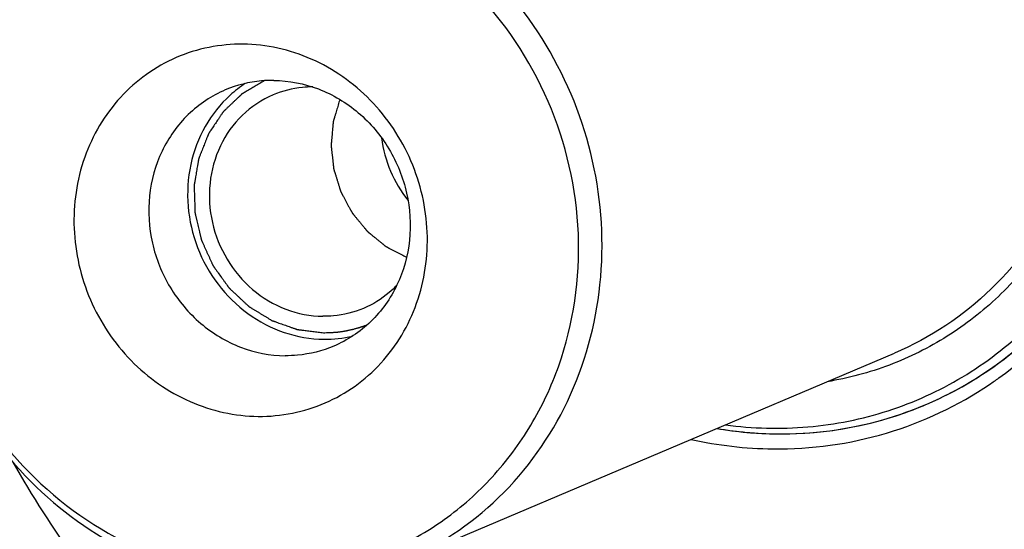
# Model space of a CAD drawing. Header units: millimetres. Extents: x 0 to 420, y 0 to 297.
# Tile 6 of 53: x 157.39 to 169.29, y 30.56 to 36.72. Entities that reach past the tile are written whole.
import ezdxf

# ---------------------------------------------------------------- set-up
doc = ezdxf.new("R2010")
doc.units = ezdxf.units.MM
doc.header["$LTSCALE"] = 23.1
doc.layers.add('COMPONENTS', color=7, linetype='CONTINUOUS')

msp = doc.modelspace()

# ---------------------------------------------------------------- linework, layer by layer
at = {"layer": 'COMPONENTS', "color": 7, "linetype": 'CONTINUOUS'}
msp.add_line((162.00484, 30.1677), (167.95921, 32.68971), dxfattribs=at)
for centre, radius, start, end in [((160.91946, 34.71214), 1.47249, 123.107952, 132.163015), ((163.25268, 35.47463), 1.50228, 187.125856, 218.79717), ((161.08036, 34.33866), 1.48187, 269.372269, 282.871896), ((166.60066, 36.1521), 4.43806, 292.965984, 303.177486), ((166.54536, 36.12256), 4.59275, 303.944342, 305.644355), ((166.60771, 36.13838), 4.42267, 292.955675, 295.033531), ((166.59493, 36.17957), 4.46562, 269.300125, 292.391249), ((166.60792, 36.13831), 4.42252, 292.439243, 292.949112), ((166.59337, 36.35728), 4.6433, 260.331942, 269.346087), ((166.54922, 36.34547), 4.81292, 257.435116, 269.322298), ((168.22003, 37.54998), 12.54138, 209.507807, 222.317325)]:
    msp.add_arc(centre, radius, start, end, dxfattribs=at)
for points, knots in [([(173.11653, 20.01764), (174.0042, 20.39363), (175.71761, 21.31528), (177.99448, 23.15085), (179.91667, 25.38789), (181.93827, 28.82488), (183.30667, 33.7879), (182.91683, 40.00082), (180.57918, 45.82081), (176.56058, 50.58651), (172.1356, 53.24058), (168.2932, 54.34295), (166.32096, 54.54503), (165.34194, 54.55564)], [0, 0, 0, 0, 0.06006727, 0.12040877, 0.18126365, 0.24280537, 0.36775832, 0.49537594, 0.62411538, 0.75196203, 0.87727635, 0.93899429, 1, 1, 1, 1]), ([(159.01241, 53.31353), (158.12474, 52.93754), (156.41133, 52.01588), (154.13446, 50.18032), (152.21227, 47.94328), (150.19067, 44.50628), (148.82227, 39.54326), (149.21211, 33.33035), (151.54976, 27.51035), (155.56836, 22.74466), (159.99334, 20.09058), (163.83574, 18.98821), (165.80799, 18.78613), (166.78701, 18.77553)], [0, 0, 0, 0, 0.06006727, 0.12040877, 0.18126365, 0.24280537, 0.36775832, 0.49537594, 0.62411538, 0.75196203, 0.87727635, 0.93899429, 1, 1, 1, 1]), ([(167.00491, 18.86782), (166.03091, 18.87837), (164.06888, 19.07847), (160.24514, 20.16989), (155.8373, 22.79807), (151.82049, 27.52169), (149.46208, 33.29834), (149.02846, 39.47773), (150.34338, 44.4298), (152.31736, 47.87404), (154.20304, 50.12461), (156.44415, 51.98223), (158.13564, 52.9244), (159.01319, 53.31189)], [0, 0, 0, 0, 0.06098944, 0.12268692, 0.247953, 0.37575045, 0.50446605, 0.63210461, 0.75711924, 0.81869418, 0.87957731, 0.93993492, 1, 1, 1, 1]), ([(166.87543, 22.07378), (165.49006, 22.08879), (162.6773, 22.56646), (158.84072, 24.51273), (155.65696, 27.51437), (153.39702, 31.30922), (152.24816, 35.57391), (152.31201, 39.94887), (153.58794, 44.057), (155.20445, 46.40765), (156.15871, 47.41193)], [0, 0, 0, 0, 0.12147131, 0.24555582, 0.37206607, 0.50001484, 0.62796075, 0.75446336, 0.87853829, 1, 1, 1, 1]), ([(159.35436, 42.06207), (159.65512, 42.52175), (160.34778, 43.37908), (161.62316, 44.41925), (163.08137, 45.16744), (164.66524, 45.59355), (166.31311, 45.68155), (167.96099, 45.42898), (169.54601, 44.84598), (171.50016, 43.65822), (173.48824, 41.4829), (174.78874, 38.20574), (174.82963, 35.26295), (174.21671, 33.06744), (173.70687, 32.05767), (173.40669, 31.58839)], [0, 0, 0, 0, 0.06121016, 0.12181053, 0.1821128, 0.24246964, 0.30322924, 0.36467273, 0.42696996, 0.49015772, 0.61815312, 0.74728178, 0.87496451, 0.93792716, 1, 1, 1, 1]), ([(163.48955, 45.11269), (164.30108, 45.39302), (166.04825, 45.67918), (168.67796, 45.22199), (171.078, 43.94142), (173.01568, 41.97006), (174.31101, 39.50183), (174.84106, 36.77147), (174.55397, 34.04175), (173.81786, 32.37341), (173.33391, 31.63372)], [0, 0, 0, 0, 0.1199097, 0.24180874, 0.36650059, 0.49370088, 0.62220042, 0.75032894, 0.87654855, 1, 1, 1, 1]), ([(166.58902, 44.7781), (167.35058, 44.76985), (168.89809, 44.49681), (170.9911, 43.387), (172.69651, 41.68457), (173.85785, 39.54974), (174.37118, 37.17848), (174.1861, 34.78674), (173.31593, 32.59793), (172.31447, 31.39945), (171.74018, 30.90638)], [0, 0, 0, 0, 0.12170565, 0.24614331, 0.37304954, 0.50128726, 0.62926672, 0.75548415, 0.87904189, 1, 1, 1, 1]), ([(169.56278, 29.63306), (169.94769, 29.79611), (170.69065, 30.19579), (171.67794, 30.99176), (172.51143, 31.96181), (173.38802, 33.45219), (173.98143, 35.60425), (173.81197, 38.29851), (172.79982, 40.82147), (171.33561, 42.55443), (169.89501, 43.58603), (168.71586, 44.15993), (167.47093, 44.51758), (166.61586, 44.60506), (166.19134, 44.60966)], [0, 0, 0, 0, 0.06003999, 0.12035456, 0.18118223, 0.24269632, 0.36759346, 0.49515397, 0.62383543, 0.75162447, 0.81485565, 0.87733075, 0.93902145, 1, 1, 1, 1]), ([(169.35411, 29.80532), (169.72727, 29.96334), (170.44756, 30.35071), (171.40473, 31.12232), (172.21281, 32.06238), (172.84754, 33.14222), (173.29052, 34.32999), (173.61012, 36.01374), (173.47444, 38.20667), (172.49272, 40.65096), (171.07345, 42.33135), (169.67689, 43.33138), (168.5338, 43.88776), (167.32696, 44.23446), (166.49806, 44.31926), (166.08652, 44.32372)], [0, 0, 0, 0, 0.06001318, 0.12030051, 0.18110055, 0.24258687, 0.3048479, 0.36787949, 0.49538253, 0.62400662, 0.75173874, 0.81494174, 0.87738887, 0.93905089, 1, 1, 1, 1]), ([(166.57763, 29.42007), (167.03065, 29.41517), (167.9381, 29.49892), (169.23985, 29.90571), (170.42778, 30.5774), (171.45472, 31.48743), (172.28122, 32.59983), (172.87595, 33.87083), (173.21676, 35.25166), (173.31724, 37.16939), (172.76741, 39.56591), (171.40036, 41.60928), (169.93606, 42.84971), (168.69784, 43.54682), (167.3662, 43.98335), (166.44277, 44.0898), (165.98495, 44.09476)], [0, 0, 0, 0, 0.06062986, 0.12091632, 0.18121863, 0.24188846, 0.303218, 0.3653918, 0.42846099, 0.49234133, 0.62109562, 0.74979916, 0.81362331, 0.87662554, 0.93872937, 1, 1, 1, 1]), ([(169.2218, 32.39026), (169.64787, 32.6958), (170.40754, 33.46824), (171.11111, 34.94292), (171.32887, 36.59403), (171.04273, 38.25655), (170.28378, 39.76911), (169.12447, 40.98411), (167.67789, 41.77997), (166.60023, 41.97621), (166.07028, 41.98195)], [0, 0, 0, 0, 0.12060268, 0.2437239, 0.36966705, 0.4976413, 0.62610697, 0.7533473, 0.87809149, 1, 1, 1, 1]), ([(169.02932, 32.43754), (169.46066, 32.7196), (170.23757, 33.44897), (170.97696, 34.87579), (171.23418, 36.49394), (170.98683, 38.13628), (170.26334, 39.63846), (169.13494, 40.84953), (167.71499, 41.64474), (166.65315, 41.84105), (166.13116, 41.8467)], [0, 0, 0, 0, 0.1204569, 0.24336811, 0.36916703, 0.49712654, 0.62569573, 0.75309692, 0.87799047, 1, 1, 1, 1]), ([(171.00424, 36.70626), (170.9836, 37.21746), (170.79085, 38.24111), (170.08562, 39.62505), (169.02607, 40.74605), (167.70685, 41.49784), (166.24784, 41.8068), (164.7863, 41.63743), (163.46631, 41.00411), (162.76988, 40.31644), (162.48478, 39.9284)], [0, 0, 0, 0, 0.12923706, 0.25889127, 0.38734748, 0.51339655, 0.63667224, 0.7578339, 0.87836442, 1, 1, 1, 1]), ([(166.10098, 41.22202), (166.63017, 41.21628), (167.70994, 40.98784), (168.86212, 40.22666), (169.59427, 39.39935), (170.03409, 38.6831), (170.3445, 37.90054), (170.57082, 36.81255), (170.49506, 35.42244), (169.93035, 34.16263), (169.23465, 33.3567), (168.6118, 32.87136), (167.90809, 32.52119), (167.40167, 32.38605), (167.1449, 32.3442)], [0, 0, 0, 0, 0.12264994, 0.24862695, 0.31291647, 0.37760779, 0.44241108, 0.50702271, 0.6341032, 0.75796032, 0.81899252, 0.87948031, 0.93970842, 1, 1, 1, 1]), ([(166.06732, 41.09504), (166.54474, 41.08987), (167.51731, 40.89885), (168.79656, 40.12917), (169.77578, 38.96919), (170.34444, 37.55298), (170.43895, 36.04036), (170.04335, 34.60259), (169.19819, 33.40953), (168.39042, 32.87235), (167.95921, 32.68971)], [0, 0, 0, 0, 0.12242255, 0.24792266, 0.37595928, 0.50488993, 0.63269694, 0.75783523, 0.87992555, 1, 1, 1, 1]), ([(162.00479, 30.16768), (162.436, 30.35032), (163.24379, 30.88749), (164.08896, 32.08055), (164.48457, 33.51832), (164.39007, 35.03096), (163.82142, 36.44718), (162.84219, 37.60716), (161.56293, 38.37685), (160.59036, 38.56786), (160.11294, 38.57304)], [0, 0, 0, 0, 0.12007452, 0.24216489, 0.36730324, 0.49511035, 0.62404113, 0.7520779, 0.87757818, 1, 1, 1, 1]), ([(160.01137, 38.34408), (159.75385, 38.34687), (159.23799, 38.29926), (158.498, 38.06801), (157.82271, 37.68617), (157.23894, 37.1689), (156.76914, 36.53636), (156.31626, 35.56971), (156.11817, 34.2003), (156.49394, 32.57712), (157.41733, 31.19091), (158.54978, 30.39721), (159.56299, 30.06561), (160.08803, 30.00497), (160.34828, 30.00215)], [0, 0, 0, 0, 0.0606999, 0.1210569, 0.18142836, 0.24216789, 0.30356792, 0.36581307, 0.49233333, 0.62123551, 0.75008689, 0.87648208, 0.9386586, 1, 1, 1, 1]), ([(160.34828, 30.00215), (160.60581, 29.99936), (161.12166, 30.04697), (161.86165, 30.27822), (162.53694, 30.66006), (163.12071, 31.17732), (163.59052, 31.80987), (164.04339, 32.77652), (164.24148, 34.14593), (163.86571, 35.76911), (162.94232, 37.15531), (161.80988, 37.94902), (160.79666, 38.28062), (160.27162, 38.34126), (160.01137, 38.34408)], [0, 0, 0, 0, 0.0606999, 0.1210569, 0.18142836, 0.24216789, 0.30356792, 0.36581307, 0.49233333, 0.62123551, 0.75008689, 0.87648208, 0.9386586, 1, 1, 1, 1]), ([(158.57277, 38.27084), (158.14156, 38.0882), (157.33378, 37.55103), (156.4886, 36.35797), (156.09299, 34.9202), (156.18749, 33.40756), (156.75614, 31.99134), (157.73537, 30.83136), (159.01463, 30.06168), (159.9872, 29.87066), (160.46462, 29.86549)], [0, 0, 0, 0, 0.1200746, 0.24216498, 0.36730332, 0.49511042, 0.62404119, 0.75207795, 0.87757824, 1, 1, 1, 1]), ([(173.75321, 37.10872), (173.79512, 36.59729), (173.78206, 35.57009), (173.46749, 34.07412), (172.87003, 32.68861), (172.01287, 31.4709), (170.93022, 30.47126), (169.66596, 29.73154), (168.27312, 29.28269), (167.29973, 29.19005), (166.81388, 29.19532)], [0, 0, 0, 0, 0.12989013, 0.25815422, 0.38456176, 0.50917762, 0.63236315, 0.75472481, 0.87701293, 1, 1, 1, 1]), ([(165.91718, 31.82427), (166.24642, 31.77924), (166.91424, 31.76122), (167.89289, 31.9578), (168.80011, 32.36938), (169.59402, 32.97725), (170.23907, 33.75337), (170.70683, 34.6624), (170.97727, 35.66286), (171.01829, 36.3585), (171.00424, 36.70626)], [0, 0, 0, 0, 0.12388981, 0.24666145, 0.36910067, 0.49205793, 0.61628306, 0.74228465, 0.87024478, 1, 1, 1, 1]), ([(168.47916, 32.13117), (168.89249, 32.3242), (169.66883, 32.8467), (170.54596, 33.95126), (171.07392, 35.28478), (171.16492, 36.24763), (171.1455, 36.72839)], [0, 0, 0, 0, 0.24378656, 0.49082447, 0.74286711, 1, 1, 1, 1]), ([(160.08906, 36.42046), (159.81386, 36.42344), (159.39283, 36.33989), (158.91, 36.06587), (158.48904, 35.69366), (158.11706, 35.06536), (158.01331, 34.33628), (158.09197, 33.75362), (158.27633, 33.18968), (158.69227, 32.56589), (159.41544, 32.05718), (159.98967, 31.92881), (160.27059, 31.92577)], [0, 0, 0, 0, 0.12055614, 0.18101078, 0.24183395, 0.36502307, 0.49171741, 0.55636913, 0.62134157, 0.75037027, 0.87693961, 1, 1, 1, 1]), ([(160.27059, 31.92577), (160.5458, 31.92279), (160.96682, 32.00633), (161.44966, 32.28036), (161.87061, 32.65257), (162.2426, 33.28086), (162.34635, 34.00995), (162.26769, 34.59261), (162.08332, 35.15654), (161.66739, 35.78034), (160.94421, 36.28904), (160.36998, 36.41742), (160.08906, 36.42046)], [0, 0, 0, 0, 0.12055614, 0.18101078, 0.24183395, 0.36502307, 0.49171741, 0.55636913, 0.62134157, 0.75037027, 0.87693961, 1, 1, 1, 1]), ([(160.46134, 35.98314), (160.41084, 35.98368), (160.2103, 35.97581), (160.01143, 35.92626), (159.87326, 35.86774)], [0, 0, 0, 0, 0.25184484, 1, 1, 1, 1]), ([(160.46134, 35.98314), (160.64363, 35.98116), (161.01497, 35.90823), (161.50342, 35.61435), (161.8773, 35.17145), (162.09442, 34.63072), (162.13051, 34.05317), (161.97947, 33.5042), (161.65677, 33.04867), (161.34835, 32.84356), (161.1837, 32.77383)], [0, 0, 0, 0, 0.12242196, 0.24792244, 0.375959, 0.50488959, 0.63269654, 0.7578348, 0.87992512, 1, 1, 1, 1]), ([(159.87326, 35.86774), (159.70862, 35.79801), (159.40019, 35.5929), (159.0775, 35.13737), (158.92645, 34.5884), (158.96254, 34.01086), (159.17966, 33.47012), (159.55355, 33.02723), (160.04199, 32.73335), (160.41333, 32.66041), (160.59562, 32.65844)], [0, 0, 0, 0, 0.12007488, 0.2421652, 0.36730346, 0.49511041, 0.624041, 0.75207756, 0.87757804, 1, 1, 1, 1]), ([(160.92927, 35.90459), (160.88817, 35.90465), (160.72501, 35.89688), (160.56346, 35.856), (160.45099, 35.80836)], [0, 0, 0, 0, 0.25177167, 1, 1, 1, 1]), ([(159.93107, 35.8036), (159.81186, 35.69567), (159.60552, 35.43586), (159.37047, 34.81064), (159.44488, 33.93008), (159.98025, 33.22669), (160.57427, 32.91617), (160.90258, 32.85862), (161.06412, 32.85687)], [0, 0, 0, 0, 0.12171991, 0.24606508, 0.49902448, 0.75270996, 0.87771288, 1, 1, 1, 1]), ([(160.45099, 35.80836), (160.31378, 35.75025), (160.05676, 35.57933), (159.78784, 35.19972), (159.66196, 34.74225), (159.69203, 34.26096), (159.87297, 33.81035), (160.18454, 33.44126), (160.59157, 33.19636), (160.90103, 33.13558), (161.05294, 33.13393)], [0, 0, 0, 0, 0.12007494, 0.24216515, 0.36730335, 0.49511033, 0.6240409, 0.75207748, 0.87757797, 1, 1, 1, 1]), ([(161.25722, 35.75262), (161.25055, 35.73035), (161.24053, 35.69695), (161.22718, 35.65241), (161.21717, 35.61901), (161.20883, 35.59118), (161.20215, 35.56891), (161.19715, 35.55221), (161.19297, 35.53829), (161.18964, 35.52715), (161.18713, 35.5188), (161.18463, 35.51045), (161.18254, 35.50349), (161.18087, 35.49793), (161.17962, 35.49375), (161.17859, 35.49027), (161.17784, 35.48784), (161.17745, 35.48644), (161.17706, 35.48542), (161.17704, 35.48428), (161.17688, 35.48279), (161.17666, 35.48017), (161.17632, 35.47645), (161.17592, 35.47197), (161.17539, 35.466), (161.17473, 35.45854), (161.17393, 35.44958), (161.17313, 35.44063), (161.17207, 35.42869), (161.17074, 35.41376), (161.16915, 35.39585), (161.16703, 35.37197), (161.16437, 35.34212), (161.16171, 35.31227), (161.15959, 35.28839), (161.15799, 35.27048), (161.15667, 35.25556), (161.1556, 35.24362), (161.15481, 35.23466), (161.15401, 35.22571), (161.15334, 35.21825), (161.15281, 35.21228), (161.15241, 35.2078), (161.15209, 35.20407), (161.15184, 35.20146), (161.15173, 35.19996), (161.15155, 35.19884), (161.15176, 35.19774), (161.15189, 35.19625), (161.15219, 35.19366), (161.15259, 35.18996), (161.15307, 35.18552), (161.15372, 35.1796), (161.15453, 35.1722), (161.1555, 35.16331), (161.15647, 35.15443), (161.15776, 35.14258), (161.15937, 35.12778), (161.16131, 35.11001), (161.1639, 35.08632), (161.16713, 35.05671), (161.17036, 35.0271), (161.17295, 35.00342), (161.17489, 34.98565), (161.1765, 34.97084), (161.17779, 34.959), (161.17876, 34.95012), (161.17973, 34.94123), (161.18054, 34.93383), (161.18119, 34.92791), (161.18167, 34.92347), (161.18208, 34.91977), (161.18235, 34.91717), (161.18254, 34.9157), (161.18258, 34.91458), (161.183, 34.91349), (161.18343, 34.91204), (161.18424, 34.9095), (161.18537, 34.90586), (161.18673, 34.9015), (161.18855, 34.89568), (161.19082, 34.88841), (161.19355, 34.87969), (161.19627, 34.87097), (161.19991, 34.85934), (161.20445, 34.8448), (161.20991, 34.82735), (161.21718, 34.80409), (161.22626, 34.77501), (161.23535, 34.74593), (161.24262, 34.72267), (161.24807, 34.70523), (161.25262, 34.69069), (161.25625, 34.67906), (161.25898, 34.67033), (161.26171, 34.66161), (161.26398, 34.65434), (161.2658, 34.64852), (161.26716, 34.64416), (161.2683, 34.64053), (161.26908, 34.63798), (161.26956, 34.63654), (161.26983, 34.63541), (161.27043, 34.63446), (161.27112, 34.63313), (161.27239, 34.63083), (161.27416, 34.62753), (161.2763, 34.62358), (161.27915, 34.61831), (161.28272, 34.61173), (161.28699, 34.60382), (161.29127, 34.59592), (161.29697, 34.58538), (161.3041, 34.5722), (161.31266, 34.55639), (161.32406, 34.53531), (161.33832, 34.50896), (161.35258, 34.48261), (161.36399, 34.46153), (161.37254, 34.44572), (161.37967, 34.43255), (161.38537, 34.42201), (161.38965, 34.4141), (161.39393, 34.4062), (161.39749, 34.39961), (161.40034, 34.39434), (161.40248, 34.39039), (161.40427, 34.3871), (161.4055, 34.38478), (161.40624, 34.38348), (161.4067, 34.38245), (161.4075, 34.38162), (161.40844, 34.38044), (161.41014, 34.3784), (161.41254, 34.37547), (161.41544, 34.37197), (161.41929, 34.3673), (161.42412, 34.36146), (161.4299, 34.35445), (161.43569, 34.34744), (161.4434, 34.3381), (161.45305, 34.32642), (161.46462, 34.3124), (161.48005, 34.29372), (161.49933, 34.27036), (161.51862, 34.247), (161.53405, 34.22831), (161.54562, 34.21429), (161.55526, 34.20261), (161.56298, 34.19327), (161.56876, 34.18626), (161.57455, 34.17925), (161.57937, 34.17341), (161.58323, 34.16874), (161.58612, 34.16524), (161.58853, 34.16232), (161.59021, 34.16027), (161.59119, 34.15912), (161.59187, 34.15818), (161.59277, 34.15754), (161.5939, 34.15659), (161.59591, 34.15498), (161.59876, 34.15265), (161.60219, 34.14986), (161.60676, 34.14613), (161.61248, 34.14148), (161.61934, 34.1359), (161.62619, 34.13032), (161.63534, 34.12288), (161.64677, 34.11357), (161.66048, 34.10241), (161.67877, 34.08752), (161.70163, 34.06892), (161.72449, 34.05031), (161.74277, 34.03542), (161.75649, 34.02426), (161.76792, 34.01496), (161.77706, 34.00751), (161.78392, 34.00193), (161.79078, 33.99635), (161.79649, 33.9917), (161.80106, 33.98798), (161.80449, 33.98518), (161.80735, 33.98286), (161.80934, 33.98122), (161.8105, 33.98031), (161.81131, 33.97955), (161.81235, 33.9791), (161.81365, 33.97839), (161.81596, 33.97721), (161.81925, 33.97548), (161.82321, 33.97343), (161.82847, 33.97068), (161.83506, 33.96725), (161.84297, 33.96313), (161.85087, 33.95901), (161.86141, 33.95352), (161.87458, 33.94666), (161.89039, 33.93843), (161.91146, 33.92745), (161.93781, 33.91372), (161.96943, 33.89725), (162.01158, 33.87529), (162.04319, 33.85882), (162.06427, 33.84784)], [0, 0, 0, 0, 0.03125, 0.046875, 0.0625, 0.078125, 0.0859375, 0.09375, 0.1015625, 0.10546875, 0.109375, 0.11328125, 0.1171875, 0.11914062, 0.12109375, 0.12304688, 0.12402344, 0.12451172, 0.125, 0.12548828, 0.12597656, 0.12695312, 0.12890625, 0.13085938, 0.1328125, 0.13671875, 0.140625, 0.14453125, 0.1484375, 0.15625, 0.1640625, 0.171875, 0.1875, 0.203125, 0.2109375, 0.21875, 0.2265625, 0.23046875, 0.234375, 0.23828125, 0.2421875, 0.24414062, 0.24609375, 0.24804688, 0.24902344, 0.24951172, 0.25, 0.25048828, 0.25097656, 0.25195312, 0.25390625, 0.25585938, 0.2578125, 0.26171875, 0.265625, 0.26953125, 0.2734375, 0.28125, 0.2890625, 0.296875, 0.3125, 0.328125, 0.3359375, 0.34375, 0.3515625, 0.35546875, 0.359375, 0.36328125, 0.3671875, 0.36914062, 0.37109375, 0.37304688, 0.37402344, 0.37451172, 0.375, 0.37548828, 0.37597656, 0.37695312, 0.37890625, 0.38085938, 0.3828125, 0.38671875, 0.390625, 0.39453125, 0.3984375, 0.40625, 0.4140625, 0.421875, 0.4375, 0.453125, 0.4609375, 0.46875, 0.4765625, 0.48046875, 0.484375, 0.48828125, 0.4921875, 0.49414062, 0.49609375, 0.49804688, 0.49902344, 0.49951172, 0.5, 0.50048828, 0.50097656, 0.50195312, 0.50390625, 0.50585938, 0.5078125, 0.51171875, 0.515625, 0.51953125, 0.5234375, 0.53125, 0.5390625, 0.546875, 0.5625, 0.578125, 0.5859375, 0.59375, 0.6015625, 0.60546875, 0.609375, 0.61328125, 0.6171875, 0.61914062, 0.62109375, 0.62304688, 0.62402344, 0.62451172, 0.625, 0.62548828, 0.62597656, 0.62695312, 0.62890625, 0.63085938, 0.6328125, 0.63671875, 0.640625, 0.64453125, 0.6484375, 0.65625, 0.6640625, 0.671875, 0.6875, 0.703125, 0.7109375, 0.71875, 0.7265625, 0.73046875, 0.734375, 0.73828125, 0.7421875, 0.74414062, 0.74609375, 0.74804688, 0.74902344, 0.74951172, 0.75, 0.75048828, 0.75097656, 0.75195312, 0.75390625, 0.75585938, 0.7578125, 0.76171875, 0.765625, 0.76953125, 0.7734375, 0.78125, 0.7890625, 0.796875, 0.8125, 0.828125, 0.8359375, 0.84375, 0.8515625, 0.85546875, 0.859375, 0.86328125, 0.8671875, 0.86914062, 0.87109375, 0.87304688, 0.87402344, 0.87451172, 0.875, 0.87548828, 0.87597656, 0.87695312, 0.87890625, 0.88085938, 0.8828125, 0.88671875, 0.890625, 0.89453125, 0.8984375, 0.90625, 0.9140625, 0.921875, 0.9375, 0.953125, 0.96875, 1, 1, 1, 1]), ([(161.94425, 33.50599), (161.91572, 33.4765), (161.79677, 33.365), (161.65524, 33.27763), (161.54299, 33.23009)], [0, 0, 0, 0, 0.25179666, 1, 1, 1, 1]), ([(161.54299, 33.23009), (161.42785, 33.18132), (161.26213, 33.14004), (161.09502, 33.13348), (161.05294, 33.13393)], [0, 0, 0, 0, 0.74816574, 1, 1, 1, 1]), ([(161.1837, 32.77383), (161.04553, 32.71531), (160.84666, 32.66576), (160.64613, 32.65789), (160.59562, 32.65844)], [0, 0, 0, 0, 0.74815516, 1, 1, 1, 1]), ([(166.4923, 31.53289), (166.95376, 31.52789), (167.88179, 31.65506), (168.72875, 32.05597), (169.1099, 32.31251)], [0, 0, 0, 0, 0.50111642, 1, 1, 1, 1]), ([(165.81216, 31.78017), (166.23543, 31.70799), (167.10202, 31.68037), (167.94143, 31.90025), (168.33264, 32.06595)], [0, 0, 0, 0, 0.50264808, 1, 1, 1, 1]), ([(173.36075, 31.51738), (173.04953, 31.04169), (172.3293, 30.15657), (170.99716, 29.09424), (169.47296, 28.34757), (167.82082, 27.94879), (166.10978, 27.9137), (164.41071, 28.24298), (162.79397, 28.92124), (161.81938, 29.58387), (161.36641, 29.96039)], [0, 0, 0, 0, 0.12468408, 0.24810294, 0.37094323, 0.49397932, 0.61795873, 0.74346162, 0.87080471, 1, 1, 1, 1])]:
    msp.add_open_spline(points, degree=3, knots=knots, dxfattribs=at)
at = {"layer": 'COMPONENTS', "color": 2, "linetype": 'CONTINUOUS'}
for points, knots in [([(160.34318, 35.97949), (160.32507, 35.96871), (160.28886, 35.94716), (160.24359, 35.92023), (160.20738, 35.89868), (160.18022, 35.88252), (160.15306, 35.86636), (160.13043, 35.85289), (160.11459, 35.84346), (160.10553, 35.83808), (160.09874, 35.83404), (160.09196, 35.82999), (160.08629, 35.82663), (160.08177, 35.82393), (160.07893, 35.82227), (160.07698, 35.82105), (160.0758, 35.82044), (160.07487, 35.81948), (160.07365, 35.81836), (160.07174, 35.81652), (160.06933, 35.81424), (160.06549, 35.81059), (160.06068, 35.80602), (160.05491, 35.80053), (160.04722, 35.79322), (160.03761, 35.78408), (160.02607, 35.77311), (160.01454, 35.76214), (159.99916, 35.74752), (159.97993, 35.72924), (159.95686, 35.7073), (159.93379, 35.68536), (159.91072, 35.66343), (159.8915, 35.64515), (159.87804, 35.63235), (159.87035, 35.62504), (159.86458, 35.61955), (159.85882, 35.61407), (159.85449, 35.60996), (159.85161, 35.60721), (159.8504, 35.60608), (159.84945, 35.60515), (159.84869, 35.60451), (159.84814, 35.60366), (159.84739, 35.60255), (159.84645, 35.60115), (159.84496, 35.59892), (159.84308, 35.59614), (159.84084, 35.59279), (159.83784, 35.58833), (159.8326, 35.58053), (159.82511, 35.56938), (159.81612, 35.55601), (159.80714, 35.54263), (159.79815, 35.52925), (159.78617, 35.51142), (159.77119, 35.48912), (159.75322, 35.46237), (159.73525, 35.43561), (159.71728, 35.40886), (159.7038, 35.3888), (159.69481, 35.37542), (159.69032, 35.36873), (159.68582, 35.36204), (159.68208, 35.35647), (159.67908, 35.35201), (159.67684, 35.34867), (159.67497, 35.34588), (159.67346, 35.34365), (159.67255, 35.34224), (159.67175, 35.34117), (159.67136, 35.34021), (159.67098, 35.33924), (159.67021, 35.33731), (159.66906, 35.33441), (159.66753, 35.33054), (159.66549, 35.32538), (159.66294, 35.31894), (159.65887, 35.30863), (159.65377, 35.29574), (159.64765, 35.28028), (159.63949, 35.25966), (159.62929, 35.23388), (159.61705, 35.20295), (159.60481, 35.17202), (159.59462, 35.14624), (159.58646, 35.12562), (159.58034, 35.11016), (159.57422, 35.09469), (159.5681, 35.07922), (159.563, 35.06634), (159.55892, 35.05603), (159.55637, 35.04958), (159.55433, 35.04443), (159.55306, 35.0412), (159.55216, 35.03895), (159.55166, 35.03766), (159.5511, 35.03638), (159.55088, 35.03466), (159.55039, 35.03194), (159.54982, 35.02852), (159.54889, 35.02307), (159.54773, 35.01624), (159.54634, 35.00806), (159.54448, 34.99714), (159.54216, 34.9835), (159.53938, 34.96713), (159.53566, 34.94529), (159.53102, 34.91801), (159.5236, 34.87434), (159.5171, 34.83614), (159.51153, 34.80339), (159.50875, 34.78702), (159.50596, 34.77065), (159.50364, 34.757), (159.50179, 34.74609), (159.50039, 34.7379), (159.49923, 34.73108), (159.49831, 34.72562), (159.49761, 34.72153), (159.49703, 34.71812), (159.49662, 34.71573), (159.49642, 34.71454), (159.49631, 34.71385), (159.49636, 34.71315), (159.49638, 34.71227), (159.49643, 34.71087), (159.4965, 34.70842), (159.49662, 34.70492), (159.49675, 34.70072), (159.49694, 34.69512), (159.49726, 34.68532), (159.49771, 34.67131), (159.49844, 34.6489), (159.49935, 34.62089), (159.50044, 34.58728), (159.50153, 34.55367), (159.50263, 34.52006), (159.50354, 34.49205), (159.50426, 34.46965), (159.50481, 34.45284), (159.50536, 34.43604), (159.50581, 34.42203), (159.50618, 34.41083), (159.50645, 34.40242), (159.50668, 34.39542), (159.50684, 34.39052), (159.50693, 34.38772), (159.50698, 34.38597), (159.50704, 34.38457), (159.50704, 34.38316), (159.50745, 34.38145), (159.50793, 34.37938), (159.50857, 34.37663), (159.50938, 34.37319), (159.51066, 34.36769), (159.51227, 34.36082), (159.51483, 34.34982), (159.51805, 34.33606), (159.5219, 34.31956), (159.52575, 34.30306), (159.53089, 34.28105), (159.53731, 34.25355), (159.54502, 34.22054), (159.55272, 34.18753), (159.55914, 34.16003), (159.56428, 34.13803), (159.56813, 34.12152), (159.57199, 34.10502), (159.5752, 34.09127), (159.57776, 34.08026), (159.57937, 34.07339), (159.58065, 34.06789), (159.58146, 34.06445), (159.5821, 34.0617), (159.58259, 34.05964), (159.58297, 34.05791), (159.58361, 34.05661), (159.58419, 34.0553), (159.58494, 34.05366), (159.58613, 34.05104), (159.58762, 34.04777), (159.5894, 34.04384), (159.59178, 34.03859), (159.59475, 34.03204), (159.5995, 34.02156), (159.60545, 34.00845), (159.61258, 33.99273), (159.61971, 33.977), (159.62922, 33.95604), (159.64111, 33.92983), (159.65538, 33.89838), (159.66964, 33.86693), (159.68391, 33.83548), (159.69579, 33.80927), (159.7053, 33.7883), (159.71125, 33.7752), (159.71541, 33.76603), (159.71779, 33.76079), (159.71957, 33.75685), (159.72105, 33.75358), (159.7221, 33.75129), (159.72269, 33.74997), (159.72307, 33.74916), (159.72334, 33.74849), (159.72375, 33.74791), (159.72447, 33.74691), (159.72591, 33.74491), (159.72796, 33.74204), (159.73043, 33.73861), (159.73372, 33.73402), (159.73783, 33.7283), (159.74277, 33.72142), (159.74934, 33.71226), (159.75757, 33.7008), (159.76744, 33.68706), (159.7773, 33.67331), (159.79704, 33.64582), (159.82006, 33.61375), (159.84638, 33.57709), (159.86282, 33.55418), (159.87598, 33.53585), (159.88585, 33.52211), (159.89407, 33.51065), (159.90065, 33.50149), (159.90559, 33.49462), (159.90969, 33.48889), (159.91299, 33.48431), (159.91503, 33.48144), (159.9167, 33.47916), (159.91768, 33.47769), (159.91874, 33.47677), (159.91975, 33.47581), (159.92154, 33.47415), (159.9241, 33.47176), (159.92819, 33.46795), (159.93329, 33.46319), (159.94147, 33.45556), (159.95169, 33.44603), (159.96395, 33.4346), (159.97621, 33.42317), (159.98848, 33.41173), (160.00483, 33.39649), (160.02527, 33.37743), (160.04979, 33.35456), (160.07432, 33.33169), (160.09476, 33.31263), (160.11111, 33.29739), (160.12337, 33.28595), (160.13359, 33.27643), (160.14177, 33.2688), (160.14688, 33.26404), (160.15096, 33.26023), (160.15403, 33.25737), (160.15659, 33.25499), (160.15837, 33.25332), (160.1594, 33.25237), (160.16061, 33.25171), (160.16206, 33.25078), (160.16443, 33.24936), (160.16736, 33.24755), (160.1709, 33.2454), (160.1756, 33.24253), (160.18149, 33.23893), (160.1909, 33.23318), (160.20738, 33.22312), (160.23092, 33.20875), (160.25916, 33.19151), (160.28741, 33.17426), (160.31565, 33.15701), (160.33919, 33.14264), (160.35802, 33.13114), (160.37214, 33.12252), (160.38626, 33.1139), (160.40038, 33.10528), (160.41215, 33.09809), (160.42039, 33.09306), (160.4251, 33.09018), (160.42863, 33.08803), (160.43157, 33.08623), (160.43393, 33.0848), (160.4354, 33.0839), (160.43657, 33.08318), (160.43745, 33.08262), (160.43845, 33.08234), (160.43975, 33.08186), (160.44138, 33.0813), (160.44528, 33.07992), (160.45114, 33.07786), (160.45896, 33.07511), (160.46677, 33.07236), (160.47719, 33.0687), (160.49542, 33.06229), (160.52147, 33.05312), (160.55272, 33.04213), (160.58398, 33.03114), (160.61523, 33.02014), (160.64128, 33.01098), (160.66211, 33.00365), (160.67774, 32.99815), (160.69337, 32.99266), (160.70639, 32.98808), (160.71681, 32.98441), (160.72462, 32.98166), (160.73113, 32.97937), (160.73634, 32.97754), (160.7396, 32.9764), (160.7422, 32.97547), (160.74383, 32.97493), (160.74513, 32.97441), (160.74648, 32.97434), (160.74881, 32.974), (160.75215, 32.97362), (160.7575, 32.97296), (160.76418, 32.97215), (160.7722, 32.97117), (160.78022, 32.9702), (160.79092, 32.96889), (160.80963, 32.96662), (160.83636, 32.96336), (160.86844, 32.95946), (160.90053, 32.95556), (160.9433, 32.95035), (160.99677, 32.94384), (161.03954, 32.93864), (161.06093, 32.93603)], [0, 0, 0, 0, 0.015625, 0.03125, 0.0390625, 0.046875, 0.0546875, 0.0625, 0.06640625, 0.06835938, 0.0703125, 0.07226562, 0.07421875, 0.07519531, 0.07617188, 0.07666016, 0.0769043, 0.07714844, 0.07763672, 0.078125, 0.07910156, 0.08007812, 0.08203125, 0.08398438, 0.0859375, 0.08984375, 0.09375, 0.09765625, 0.1015625, 0.109375, 0.1171875, 0.125, 0.1328125, 0.140625, 0.14453125, 0.14648438, 0.1484375, 0.15039062, 0.15234375, 0.15283203, 0.15332031, 0.15356445, 0.15380859, 0.15405273, 0.15429688, 0.15478516, 0.15527344, 0.15625, 0.15722656, 0.15820312, 0.16015625, 0.1640625, 0.16796875, 0.171875, 0.17578125, 0.1796875, 0.1875, 0.1953125, 0.203125, 0.2109375, 0.21875, 0.22070312, 0.22265625, 0.22460938, 0.2265625, 0.22753906, 0.22851562, 0.22949219, 0.22998047, 0.23046875, 0.23071289, 0.23095703, 0.23120117, 0.23144531, 0.23242188, 0.23339844, 0.234375, 0.23632812, 0.23828125, 0.2421875, 0.24609375, 0.25, 0.2578125, 0.265625, 0.2734375, 0.28125, 0.28515625, 0.2890625, 0.29296875, 0.296875, 0.30078125, 0.30273438, 0.3046875, 0.30566406, 0.30664062, 0.30712891, 0.30737305, 0.30761719, 0.30810547, 0.30859375, 0.30957031, 0.31054688, 0.3125, 0.31445312, 0.31640625, 0.3203125, 0.32421875, 0.328125, 0.3359375, 0.34375, 0.359375, 0.36328125, 0.3671875, 0.37109375, 0.375, 0.37695312, 0.37890625, 0.38085938, 0.38183594, 0.3828125, 0.38378906, 0.38427734, 0.38452148, 0.38464355, 0.38476562, 0.38500977, 0.38525391, 0.38574219, 0.38671875, 0.38769531, 0.38867188, 0.390625, 0.39453125, 0.3984375, 0.40625, 0.4140625, 0.421875, 0.4296875, 0.4375, 0.44140625, 0.4453125, 0.44921875, 0.453125, 0.45507812, 0.45703125, 0.45898438, 0.45996094, 0.46044922, 0.4609375, 0.46118164, 0.46142578, 0.46191406, 0.46240234, 0.46289062, 0.46386719, 0.46484375, 0.46679688, 0.46875, 0.47265625, 0.4765625, 0.48046875, 0.484375, 0.4921875, 0.5, 0.5078125, 0.515625, 0.51953125, 0.5234375, 0.52734375, 0.53125, 0.53320312, 0.53515625, 0.53613281, 0.53710938, 0.53759766, 0.53808594, 0.53857422, 0.53881836, 0.5390625, 0.53955078, 0.54003906, 0.54101562, 0.54199219, 0.54296875, 0.54492188, 0.546875, 0.55078125, 0.5546875, 0.55859375, 0.5625, 0.5703125, 0.578125, 0.5859375, 0.59375, 0.6015625, 0.60546875, 0.609375, 0.61132812, 0.61230469, 0.61328125, 0.61425781, 0.61474609, 0.61499023, 0.61523438, 0.61535645, 0.61547852, 0.61572266, 0.61621094, 0.6171875, 0.61816406, 0.61914062, 0.62109375, 0.62304688, 0.625, 0.62890625, 0.6328125, 0.63671875, 0.640625, 0.65625, 0.6640625, 0.671875, 0.67578125, 0.6796875, 0.68359375, 0.68554688, 0.6875, 0.68945312, 0.69042969, 0.69140625, 0.69189453, 0.69238281, 0.69262695, 0.69287109, 0.69335938, 0.69433594, 0.6953125, 0.69726562, 0.69921875, 0.703125, 0.70703125, 0.7109375, 0.71484375, 0.71875, 0.7265625, 0.734375, 0.7421875, 0.75, 0.75390625, 0.7578125, 0.76171875, 0.76367188, 0.765625, 0.76660156, 0.76757812, 0.76855469, 0.76904297, 0.76928711, 0.76953125, 0.77001953, 0.77050781, 0.77148438, 0.77246094, 0.7734375, 0.77539062, 0.77734375, 0.78125, 0.7890625, 0.796875, 0.8046875, 0.8125, 0.8203125, 0.82421875, 0.828125, 0.83203125, 0.8359375, 0.83984375, 0.84179688, 0.84277344, 0.84375, 0.84472656, 0.84521484, 0.84570312, 0.84594727, 0.84619141, 0.84643555, 0.84667969, 0.84716797, 0.84765625, 0.84960938, 0.8515625, 0.85351562, 0.85546875, 0.859375, 0.8671875, 0.875, 0.8828125, 0.890625, 0.8984375, 0.90234375, 0.90625, 0.91015625, 0.9140625, 0.91601562, 0.91796875, 0.91992188, 0.92089844, 0.921875, 0.92236328, 0.92285156, 0.9230957, 0.92333984, 0.92382812, 0.92480469, 0.92578125, 0.92773438, 0.9296875, 0.93164062, 0.93359375, 0.9375, 0.9453125, 0.953125, 0.9609375, 0.96875, 0.984375, 1, 1, 1, 1]), ([(161.06093, 32.93603), (161.07206, 32.93626), (161.08875, 32.9366), (161.11101, 32.93706), (161.12492, 32.93734), (161.13604, 32.93757), (161.143, 32.93772), (161.14787, 32.9378), (161.15065, 32.93789), (161.15341, 32.93816), (161.15687, 32.93843), (161.16516, 32.93913), (161.17761, 32.94016), (161.1942, 32.94155), (161.20803, 32.9427), (161.21909, 32.94363), (161.226, 32.94421), (161.23153, 32.94466), (161.235, 32.94497), (161.23774, 32.94516), (161.24061, 32.94555), (161.2457, 32.94634), (161.25294, 32.94741), (161.26453, 32.94914), (161.27903, 32.95131), (161.29352, 32.95347), (161.30512, 32.95521), (161.31381, 32.9565), (161.32105, 32.95759), (161.32614, 32.95834), (161.32902, 32.95879), (161.33125, 32.95907), (161.33322, 32.95955), (161.33594, 32.96012), (161.34065, 32.96116), (161.34741, 32.96262), (161.35551, 32.96438), (161.36631, 32.96672), (161.37981, 32.96965), (161.39331, 32.97258), (161.40411, 32.97492), (161.41086, 32.97639), (161.41559, 32.9774), (161.41828, 32.97802), (161.42092, 32.97881), (161.42424, 32.97974), (161.4322, 32.98201), (161.44415, 32.9854), (161.46007, 32.98994), (161.47334, 32.99371), (161.48395, 32.99673), (161.49059, 32.99863), (161.49589, 33.00013), (161.49922, 33.0011), (161.50185, 33.0018), (161.50392, 33.00252), (161.50603, 33.00328), (161.51023, 33.00477), (161.51653, 33.00703), (161.52493, 33.01004), (161.53333, 33.01304), (161.54453, 33.01705), (161.56413, 33.02406), (161.58093, 33.03007), (161.59213, 33.03408)], [0, 0, 0, 0, 0.0625, 0.09375, 0.125, 0.140625, 0.15625, 0.1640625, 0.16796875, 0.171875, 0.1796875, 0.1875, 0.21875, 0.25, 0.28125, 0.296875, 0.3125, 0.3203125, 0.328125, 0.33203125, 0.3359375, 0.34375, 0.359375, 0.375, 0.40625, 0.4375, 0.453125, 0.46875, 0.484375, 0.4921875, 0.49609375, 0.5, 0.50390625, 0.5078125, 0.515625, 0.53125, 0.546875, 0.5625, 0.59375, 0.625, 0.640625, 0.65625, 0.6640625, 0.66796875, 0.671875, 0.6796875, 0.6875, 0.71875, 0.75, 0.78125, 0.796875, 0.8125, 0.8203125, 0.828125, 0.83203125, 0.8359375, 0.83984375, 0.84375, 0.859375, 0.875, 0.890625, 0.90625, 0.9375, 1, 1, 1, 1])]:
    msp.add_open_spline(points, degree=3, knots=knots, dxfattribs=at)

doc.saveas('drawing.dxf')
